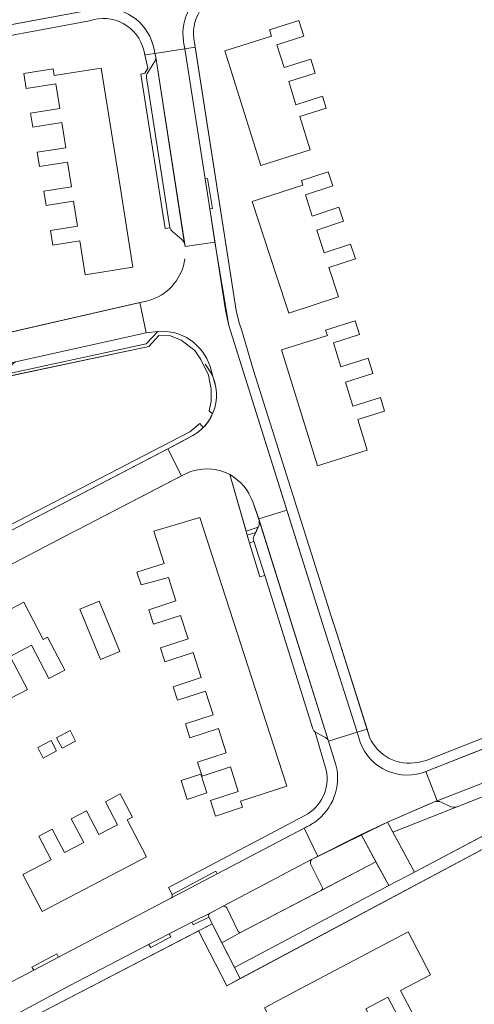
# Model space of a CAD drawing. Header units: metres. Extents: x 209813 to 223847, y 571801 to 587119.
# Tile 37 of 256: x 213707 to 213779, y 573599 to 573755. Entities that reach past the tile are written whole.
import ezdxf

# ---------------------------------------------------------------- set-up
doc = ezdxf.new("R2010")
doc.units = ezdxf.units.M
for name, color, linetype, lineweight in [('B-RO-GR-BEPLANTING_CULTUUR_ROOS-GV', 8, 'Continuous', 0), ('B-RO-GR-GROENVOORZIENING-GV', 8, 'Continuous', 0), ('B-RO-GR-HAAG-GV', 8, 'Continuous', 0), ('B-RO-OG-TERREIN_CULTUURSCHEIDING-GV', 8, 'Continuous', 0), ('B-RO-OG-TERREIN_ERF-GV', 8, 'Continuous', 0), ('B-RO-VH-VERHARDING_BETONSTRAATSTEEN-GV', 8, 'Continuous', 0), ('B-RO-VH-VERHARDING_STRAATBAKSTEEN-GV', 8, 'Continuous', 0), ('B-RO-VH-VERHARDING_TEGEL-GV', 8, 'Continuous', 0)]:
    doc.layers.add(name, color=color, linetype=linetype, lineweight=lineweight)

msp = doc.modelspace()

# ---------------------------------------------------------------- linework, layer by layer
at = {"layer": 'B-RO-GR-BEPLANTING_CULTUUR_ROOS-GV'}
for points in [[(213743.5, 573678.472, 0.1905068), (213739.867, 573682.775)], [(213739.386, 573614.332, 0.3081136), (213738.738, 573614.524)], [(213736.773, 573613.469, 0.3409976), (213736.548, 573612.851)]]:
    msp.add_lwpolyline(points, format="xyb", dxfattribs=at)
at = {"layer": 'B-RO-GR-BEPLANTING_CULTUUR_ROOS-GV', "flags": 128}
for points in [[(213739.867, 573682.775), (213742.457, 573673.843), (213744.368, 573674.462), (213744.537, 573674.815), (213744.55, 573675.526)], [(213744.55, 573675.526), (213743.5, 573678.472)], [(213738.738, 573614.524), (213736.773, 573613.469)], [(213741.131, 573610.681), (213739.386, 573614.332)], [(213736.548, 573612.851), (213738.641, 573608.773)], [(213738.641, 573608.773), (213741.662, 573610.456)]]:
    msp.add_lwpolyline(points, dxfattribs=at)
for points in [[(213770.888, 573630.471), (213764.824, 573627.867), (213765.697, 573626.257), (213775.689, 573630.243), (213775.277, 573630.214), (213774.866, 573630.261), (213773.111, 573631.095), (213772.68, 573631.13), (213772.255, 573631.049)], [(213752.805, 573621.935), (213752.654, 573621.692), (213752.641, 573621.248), (213754.549, 573617.458), (213754.512, 573617.226), (213754.345, 573617.059), (213763.016, 573621.587), (213760.68, 573625.875)]]:
    msp.add_lwpolyline(points, close=True, dxfattribs=at)
at = {"layer": 'B-RO-GR-GROENVOORZIENING-GV', "flags": 128}
for points in [[(213737.592, 573696.967), (213736.752, 573699.858)], [(213735.691, 573690.214), (213735.163, 573690.863), (213733.575, 573689.554), (213701.946, 573673.196), (213702.128, 573672.849)], [(213730.06, 573686.862), (213734.039, 573688.936)], [(213702.715, 573672.608), (213730.06, 573686.862)], [(213743.687, 573673.04), (213743.978, 573673.648), (213742.639, 573673.214), (213743.014, 573671.922), (213743.66, 573672.236)]]:
    msp.add_lwpolyline(points, dxfattribs=at)
at = {"layer": 'B-RO-GR-HAAG-GV', "flags": 128}
for points in [[(213704.026, 573698.134), (213727.073, 573703.007), (213728.662, 573704.759), (213730.483, 573704.689), (213732.188, 573704.011), (213734.336, 573702.376), (213735.317, 573700.997), (213736.505, 573698.475), (213736.946, 573696.299), (213736.959, 573694.376), (213736.593, 573692.869), (213737.141, 573692.365)], [(213728.499, 573705.399), (213726.643, 573703.452), (213704.505, 573698.662)], [(213731.79, 573687.764), (213734.039, 573688.936)], [(213702.715, 573672.608), (213731.79, 573687.764)]]:
    msp.add_lwpolyline(points, dxfattribs=at)
at = {"layer": 'B-RO-GR-HAAG-GV'}
msp.add_lwpolyline([(213734.039, 573688.936, 0.4741557), (213735.959, 573700.211)], format="xyb", dxfattribs=at)
at = {"layer": 'B-RO-OG-TERREIN_CULTUURSCHEIDING-GV', "flags": 128}
for points in [[(213737.141, 573692.365), (213736.593, 573692.869), (213736.959, 573694.376), (213736.946, 573696.299), (213736.505, 573698.475), (213735.317, 573700.997), (213734.336, 573702.376), (213732.188, 573704.011), (213730.483, 573704.689), (213728.662, 573704.759), (213727.073, 573703.007), (213703.867, 573698.1), (213681.883, 573693.151)], [(213700.229, 573676.475), (213701.946, 573673.196), (213733.575, 573689.554), (213735.163, 573690.863), (213735.691, 573690.214)]]:
    msp.add_lwpolyline(points, dxfattribs=at)
for points in [[(213775.689, 573630.243), (213765.697, 573626.257), (213769.128, 573619.932), (213792.567, 573632.316), (213790.996, 573636.221)], [(213741.662, 573610.456), (213738.641, 573608.773), (213740.631, 573604.895), (213765.059, 573617.836), (213763.016, 573621.587)]]:
    msp.add_lwpolyline(points, close=True, dxfattribs=at)
at = {"layer": 'B-RO-OG-TERREIN_ERF-GV'}
for points in [[(213739.13, 573758.896, 0.412376), (213734.309, 573751.064)], [(213732.734, 573719.253, 0.1752138), (213732.289, 573719.94)], [(213727.534, 573710.44, 0.2799719), (213732.766, 573716.874)], [(213734.074, 573683.371, 0.0497318), (213732.676, 573682.803)], [(213730.558, 573615.845, 0.3620265), (213730.749, 573616.424)]]:
    msp.add_lwpolyline(points, format="xyb", dxfattribs=at)
at = {"layer": 'B-RO-OG-TERREIN_ERF-GV', "flags": 128}
for points in [[(213717.688, 573754.522), (213696.072, 573750.501)], [(213734.309, 573751.064), (213740.89, 573708.718), (213741.353, 573706.758), (213741.728, 573705.738), (213743.618, 573699.217), (213755.413, 573662.079), (213756.187, 573659.567), (213756.498, 573658.679), (213762.008, 573641.259)], [(213732.289, 573719.94), (213730.816, 573721.177), (213730.559, 573721.44), (213730.396, 573721.769), (213729.659, 573721.694), (213725.808, 573746.066), (213726.419, 573746.237), (213726.936, 573747.036), (213726.283, 573749.849)], [(213732.795, 573718.805), (213732.734, 573719.253)], [(213704.556, 573705.154), (213726.189, 573710.09)], [(213732.676, 573682.803), (213715.871, 573674.092), (213714.959, 573673.633), (213677.79, 573654.236), (213676.397, 573653.58), (213647.156, 573638.18)], [(213755.146, 573636.076), (213753.393, 573642.059), (213753.177, 573642.275), (213753.036, 573642.592), (213745.417, 573666.852), (213744.643, 573666.627), (213743.014, 573671.922), (213739.867, 573682.775)], [(213796.327, 573632.318), (213739.393, 573601.995), (213734.944, 573610.664), (213700.656, 573592.942)], [(213730.749, 573616.424), (213730.175, 573617.514), (213736.772, 573620.977), (213751.747, 573628.889)], [(213674.215, 573586.325), (213692.606, 573595.96), (213692.329, 573596.402), (213697.003, 573598.865), (213697.511, 573598.53), (213708.854, 573604.473), (213708.576, 573604.933), (213712.523, 573607.03), (213712.787, 573606.534), (213730.558, 573615.845)]]:
    msp.add_lwpolyline(points, dxfattribs=at)
for points in [[(213748.486, 573747.095), (213752.714, 573748.432), (213753.411, 573746.231), (213749.197, 573744.898), (213750.356, 573741.234), (213754.569, 573742.567), (213755.155, 573740.713), (213750.946, 573739.382), (213752.611, 573734.12), (213744.813, 573731.653), (213739.085, 573749.758), (213746.458, 573752.091), (213746.153, 573753.055), (213750.827, 573754.534), (213751.609, 573752.063), (213747.342, 573750.713)], [(213722.509, 573728.295), (213724.548, 573715.558), (213717.002, 573714.352), (213716.141, 573719.741), (213711.883, 573719.06), (213711.515, 573721.365), (213715.796, 573722.049), (213715.162, 573726.01), (213710.823, 573725.317), (213710.464, 573727.565), (213714.834, 573728.264), (213714.208, 573732.176), (213709.772, 573731.467), (213709.412, 573733.716), (213713.945, 573734.44), (213713.305, 573738.442), (213708.714, 573737.708), (213708.361, 573739.915), (213712.983, 573740.654), (213712.358, 573744.559), (213707.678, 573743.81), (213707.301, 573746.173), (213711.911, 573746.91), (213712.081, 573745.847), (213719.516, 573747.035)], [(213747.231, 573714.351), (213743.428, 573725.918), (213751.435, 573728.55), (213751.206, 573729.249), (213755.454, 573730.645), (213756.189, 573728.407), (213751.839, 573726.977), (213752.935, 573723.642), (213757.161, 573725.031), (213757.886, 573722.824), (213753.656, 573721.433), (213754.841, 573717.828), (213759.006, 573719.197), (213759.762, 573716.899), (213755.544, 573715.513), (213757.062, 573710.893), (213749.214, 573708.313)], [(213759.356, 573693.595), (213763.709, 573694.953), (213764.382, 573692.794), (213760.12, 573691.465), (213761.625, 573686.64), (213753.743, 573684.182), (213748.037, 573702.474), (213755.321, 573704.746), (213755.045, 573705.63), (213759.701, 573707.083), (213760.383, 573704.897), (213756.267, 573703.613), (213757.449, 573699.825), (213761.772, 573701.174), (213762.521, 573698.773), (213758.165, 573697.415)], [(213746.927, 573639.709), (213748.928, 573633.542), (213741.594, 573631.164), (213741.907, 573630.2), (213737.62, 573628.809), (213736.815, 573631.291), (213741.22, 573632.72), (213739.966, 573636.586), (213735.513, 573635.141), (213734.796, 573637.352), (213739.322, 573638.82), (213738.078, 573642.655), (213733.564, 573641.191), (213732.852, 573643.387), (213737.243, 573644.811), (213736.028, 573648.557), (213731.589, 573647.117), (213730.901, 573649.238), (213735.367, 573650.686), (213734.084, 573654.642), (213729.616, 573653.192), (213728.899, 573655.403), (213733.274, 573656.822), (213732.074, 573660.522), (213727.801, 573659.137), (213727.06, 573661.423), (213731.36, 573662.818), (213730.188, 573666.528), (213725.879, 573665.362), (213725.195, 573667.367), (213729.505, 573668.733), (213727.844, 573673.846), (213735.161, 573675.988)], [(213689.928, 573653.517), (213707.288, 573662.601), (213710.354, 573656.742), (213711.045, 573657.104), (213713.781, 573651.874), (213711.264, 573650.557), (213708.516, 573655.81), (213705.128, 573654.038), (213707.86, 573648.816), (213705.244, 573647.448), (213702.503, 573652.687), (213698.977, 573650.842), (213701.684, 573645.671), (213699.127, 573644.333), (213696.388, 573649.567), (213692.939, 573647.762), (213695.688, 573642.508), (213693.152, 573641.181), (213690.398, 573646.445), (213686.06, 573644.176), (213683.054, 573649.921)], [(213719.411, 573653.547), (213716.142, 573661.528), (213719.221, 573662.789), (213722.49, 573654.808)], [(213713.33, 573639.556), (213712.469, 573641.198), (213714.594, 573642.313), (213715.455, 573640.67)], [(213710.356, 573637.984), (213709.477, 573639.63), (213711.602, 573640.765), (213712.481, 573639.118)], [(213732.175, 573634.437), (213735.285, 573635.458), (213736.269, 573632.459), (213733.159, 573631.438)], [(213713.709, 573623.03), (213716.759, 573624.631), (213714.801, 573628.359), (213717.217, 573629.628), (213719.18, 573625.89), (213722.109, 573627.428), (213720.192, 573631.078), (213722.549, 573632.315), (213724.474, 573628.65), (213723.629, 573628.206), (213726.686, 573622.385), (213710.212, 573613.735), (213707.15, 573619.567), (213711.615, 573621.911), (213709.656, 573625.644), (213711.757, 573626.747)], [(213751.024, 573601.494), (213768.11, 573610.49), (213771.664, 573603.74), (213766.897, 573601.23), (213769.066, 573597.111), (213767.067, 573596.058), (213764.889, 573600.196), (213761.383, 573598.351), (213763.604, 573594.133), (213761.605, 573593.081), (213759.394, 573597.281), (213755.753, 573595.364), (213757.899, 573591.287), (213755.88, 573590.224), (213753.754, 573594.263), (213750.311, 573592.45), (213752.416, 573588.451), (213750.358, 573587.367), (213748.252, 573591.367), (213748.921, 573591.719), (213745.348, 573598.506)]]:
    msp.add_lwpolyline(points, close=True, dxfattribs=at)
at = {"layer": 'B-RO-VH-VERHARDING_BETONSTRAATSTEEN-GV', "flags": 128}
for points in [[(213727.892, 573750.024), (213728.034, 573749.351), (213732.751, 573750.084), (213732.626, 573750.885)], [(213732.734, 573719.253), (213728.161, 573748.75)], [(213726.7, 573745.55), (213730.396, 573721.769), (213730.559, 573721.44), (213730.816, 573721.177), (213732.289, 573719.94)], [(213743.5, 573678.472), (213744.462, 573675.778), (213748.915, 573677.18), (213739.738, 573706.341), (213737.513, 573719.541), (213732.795, 573718.805)], [(213726.189, 573710.09), (213725.63, 573709.962), (213726.671, 573705.179), (213728.499, 573705.399)], [(213734.039, 573688.936), (213730.06, 573686.862), (213732.241, 573682.577), (213732.676, 573682.803)], [(213753.393, 573642.059), (213755.017, 573641.254), (213755.318, 573640.985), (213755.518, 573640.635), (213744.55, 573675.526), (213744.537, 573674.815), (213743.687, 573673.04)], [(213743.66, 573672.236), (213745.417, 573666.852), (213753.036, 573642.592), (213753.177, 573642.275), (213753.393, 573642.059)], [(213760.521, 573640.5), (213760.023, 573642.051), (213755.518, 573640.635), (213756.685, 573636.923)], [(213772.255, 573631.049), (213772.711, 573631.227), (213770.908, 573635.861)], [(213751.847, 573627.008), (213751.627, 573626.893), (213753.793, 573622.429), (213764.824, 573627.867), (213772.255, 573631.049)], [(213754.345, 573617.059), (213754.512, 573617.226), (213754.549, 573617.458), (213752.641, 573621.248), (213752.654, 573621.692), (213752.805, 573621.935), (213738.738, 573614.524)], [(213741.662, 573610.456), (213754.345, 573617.059)]]:
    msp.add_lwpolyline(points, dxfattribs=at)
at = {"layer": 'B-RO-VH-VERHARDING_BETONSTRAATSTEEN-GV'}
for points in [[(213732.626, 573750.885, -0.0347463), (213732.48, 573751.986)], [(213726.924, 573746.331, 0.2732029), (213726.7, 573745.55)], [(213727.534, 573710.44, -0.0434683), (213726.189, 573710.09)], [(213728.499, 573705.399, -0.3513018), (213736.752, 573699.858)], [(213737.141, 573692.365, -0.0887376), (213735.691, 573690.214)], [(213734.074, 573683.371, -0.1975378), (213739.867, 573682.775)], [(213743.687, 573673.04, 0.1927362), (213743.66, 573672.236)], [(213756.685, 573636.923, -0.3072329), (213753.343, 573627.866)], [(213741.131, 573610.681, 0.4325955), (213741.662, 573610.456)]]:
    msp.add_lwpolyline(points, format="xyb", dxfattribs=at)
at = {"layer": 'B-RO-VH-VERHARDING_STRAATBAKSTEEN-GV', "flags": 128}
for points in [[(213694.499, 573751.897), (213718.198, 573756.283), (213717.274, 573761.103), (213698.052, 573757.417), (213690.647, 573756.036), (213667.468, 573751.819), (213659.037, 573750.231), (213629.745, 573744.357), (213607.957, 573739.036), (213609.161, 573734.303), (213628.458, 573739.113), (213638.934, 573741.415), (213649.373, 573743.545)], [(213735.96, 573729.499), (213736.699, 573724.762), (213737.127, 573724.832), (213736.347, 573729.572)], [(213682.234, 573661.961), (213646.649, 573643.411), (213648.898, 573639.097), (213676.397, 573653.58), (213677.79, 573654.236), (213714.959, 573673.633), (213715.871, 573674.092), (213732.241, 573682.577), (213730.06, 573686.862), (213702.715, 573672.608), (213693.148, 573667.703)], [(213748.915, 573677.18), (213744.462, 573675.778), (213755.518, 573640.635), (213760.023, 573642.051), (213754.823, 573658.423)], [(213730.293, 573610.194), (213727.027, 573608.518), (213727.359, 573608.052), (213730.557, 573609.703)], [(213712.787, 573606.534), (213712.523, 573607.03), (213708.576, 573604.933), (213708.854, 573604.473)]]:
    msp.add_lwpolyline(points, close=True, dxfattribs=at)
for points in [[(213735.96, 573729.499), (213732.751, 573750.084), (213728.034, 573749.351), (213728.161, 573748.75), (213732.795, 573718.805), (213737.513, 573719.541), (213736.699, 573724.762)], [(213678.827, 573694.494), (213705.975, 573700.615), (213726.671, 573705.179), (213725.63, 573709.962), (213666.43, 573696.465), (213660.32, 573694.76)], [(213796.547, 573640.495), (213813.982, 573647.36), (213812.138, 573652.039), (213770.908, 573635.861), (213772.711, 573631.227), (213790.179, 573638.024)], [(213736.773, 573613.469), (213738.738, 573614.524), (213752.805, 573621.935), (213753.793, 573622.429), (213751.627, 573626.893), (213737.893, 573619.691)], [(213730.558, 573615.845), (213737.893, 573619.691), (213737.677, 573620.099), (213730.749, 573616.424)], [(213730.558, 573615.845), (213712.787, 573606.534)], [(213736.773, 573613.469), (213733.877, 573612.024), (213734.09, 573611.605), (213736.548, 573612.851)], [(213730.293, 573610.194), (213733.877, 573612.024)], [(213703.23, 573595.976), (213714.59, 573602.008), (213727.027, 573608.518)], [(213708.854, 573604.473), (213697.511, 573598.53)]]:
    msp.add_lwpolyline(points, dxfattribs=at)
at = {"layer": 'B-RO-VH-VERHARDING_TEGEL-GV'}
for points in [[(213737.783, 573760.029, 0.3343313), (213732.48, 573751.986)], [(213727.892, 573750.024, 0.36817), (213719.845, 573756.483)], [(213717.688, 573754.522, -0.4407872), (213726.283, 573749.849)], [(213727.973, 573748.036, 0.193852), (213728.161, 573748.75)], [(213760.521, 573640.5, 0.4262499), (213770.935, 573635.871)], [(213769.638, 573637.299, -0.3533831), (213762.008, 573641.259)], [(213755.146, 573636.076, -0.3360694), (213751.747, 573628.889)], [(213751.847, 573627.008, 0.050344), (213753.343, 573627.866)]]:
    msp.add_lwpolyline(points, format="xyb", dxfattribs=at)
at = {"layer": 'B-RO-VH-VERHARDING_TEGEL-GV', "flags": 128}
for points in [[(213718.525, 573756.344), (213701.125, 573753.123), (213701.205, 573752.684), (213697.716, 573752.049), (213697.617, 573752.474)], [(213608.121, 573732.325), (213628.78, 573737.473), (213639.9, 573739.947), (213666.031, 573744.989), (213667.519, 573745.235), (213695.199, 573750.31), (213696.072, 573750.501), (213717.688, 573754.522)], [(213732.626, 573750.885), (213732.751, 573750.084), (213734.421, 573750.344), (213734.309, 573751.064)], [(213726.456, 573749.106), (213726.936, 573747.036), (213726.419, 573746.237), (213725.808, 573746.066), (213729.659, 573721.694), (213730.396, 573721.769), (213726.7, 573745.55)], [(213726.283, 573749.849), (213726.456, 573749.106), (213728.034, 573749.351), (213727.892, 573750.024)], [(213728.161, 573748.75), (213728.034, 573749.351)], [(213732.751, 573750.084), (213735.96, 573729.499), (213736.347, 573729.572), (213737.127, 573724.832), (213736.699, 573724.762), (213739.192, 573708.772), (213739.738, 573706.341), (213754.823, 573658.423), (213760.023, 573642.051)], [(213761.601, 573642.547), (213756.498, 573658.679), (213755.861, 573660.587), (213755.413, 573662.079), (213743.618, 573699.217), (213741.728, 573705.738), (213741.353, 573706.758), (213740.89, 573708.718), (213734.421, 573750.344)], [(213726.924, 573746.331), (213727.973, 573748.036)], [(213770.908, 573635.861), (213788.684, 573642.836), (213788.431, 573643.327), (213792.945, 573645.095), (213793.144, 573644.586), (213812.138, 573652.039), (213811.427, 573653.842), (213791.187, 573645.912), (213791.276, 573645.596), (213770.934, 573637.612), (213769.638, 573637.299)], [(213741.534, 573603.135), (213796.327, 573632.318), (213824.125, 573643.41), (213823.583, 573644.856), (213798.417, 573634.722)], [(213755.017, 573641.254), (213753.393, 573642.059), (213755.146, 573636.076)], [(213762.008, 573641.259), (213761.601, 573642.547), (213760.023, 573642.051), (213760.521, 573640.5)], [(213756.685, 573636.923), (213755.518, 573640.635), (213755.318, 573640.985), (213755.017, 573641.254)], [(213792.548, 573632.306), (213769.128, 573619.932)], [(213751.747, 573628.889), (213736.772, 573620.977), (213730.175, 573617.514), (213730.749, 573616.424), (213737.677, 573620.099), (213737.893, 573619.691), (213751.847, 573627.008)], [(213765.059, 573617.836), (213740.631, 573604.895)], [(213700.656, 573592.942), (213737.099, 573611.778), (213736.548, 573612.851), (213734.09, 573611.605), (213733.877, 573612.024), (213730.293, 573610.194), (213730.557, 573609.703), (213727.359, 573608.052), (213727.027, 573608.518), (213714.59, 573602.008), (213703.23, 573595.976)]]:
    msp.add_lwpolyline(points, dxfattribs=at)
for points in [[(213705.457, 573700.194), (213704.505, 573698.662), (213726.643, 573703.452), (213728.499, 573705.399), (213726.671, 573705.179), (213705.975, 573700.615), (213705.685, 573700.443)], [(213744.368, 573674.462), (213742.457, 573673.843), (213742.639, 573673.214), (213743.978, 573673.648)], [(213745.417, 573666.852), (213743.66, 573672.236), (213743.014, 573671.922), (213744.643, 573666.627)], [(213764.824, 573627.867), (213760.68, 573625.875), (213765.059, 573617.836), (213769.128, 573619.932)], [(213741.534, 573603.135), (213737.099, 573611.778), (213734.944, 573610.664), (213739.393, 573601.995)]]:
    msp.add_lwpolyline(points, close=True, dxfattribs=at)

doc.saveas('drawing.dxf')
